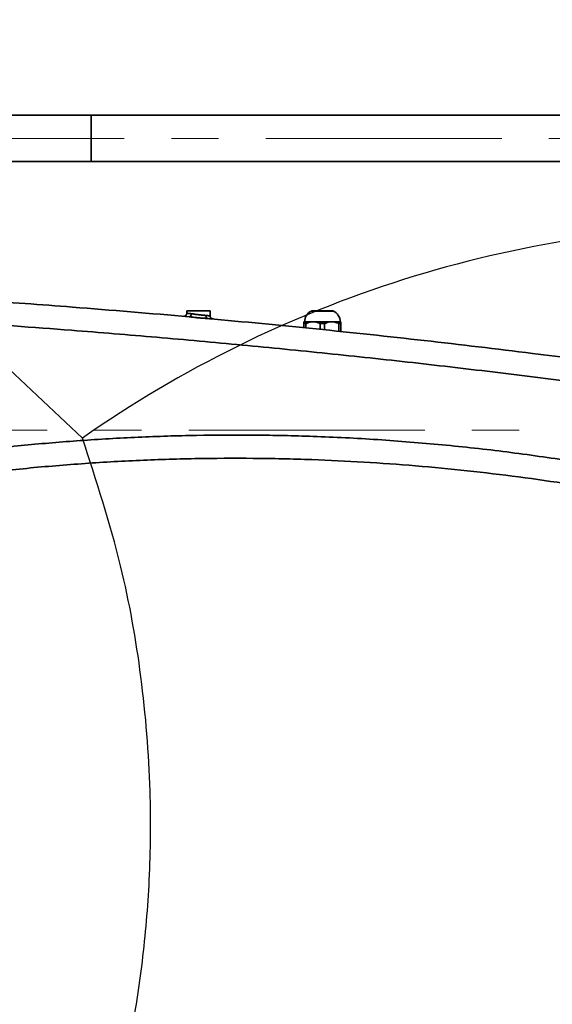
# Model space of a CAD drawing. Header units: millimetres. Extents: x 7702 to 16913, y -3294 to 4428.
# Tile 54 of 88: x 10842 to 11186, y 2466 to 3102. Entities that reach past the tile are written whole.
import ezdxf

# ---------------------------------------------------------------- set-up
doc = ezdxf.new("R2010")
doc.units = ezdxf.units.MM
doc.header["$LTSCALE"] = 6
doc.header["$PDSIZE"] = -1
doc.linetypes.add('CENTER', pattern=[50.8, 31.75, -6.35, 6.35, -6.35])
doc.linetypes.add('CENTERX2', pattern=[20.32, 12.7, -2.54, 2.54, -2.54])
doc.layers.add('中心线', color=4, linetype='CENTERX2', lineweight=20)
doc.layers.add('标注线', color=3, linetype='Continuous', lineweight=20)
doc.layers.add('细点划线', color=6, linetype='CENTER')
doc.layers.add('虚拟位置', color=2, linetype='Continuous')
doc.dimstyles.new('ISO-25', dxfattribs={"dimtxt": 40, "dimasz": 30, "dimexe": 10, "dimexo": 0.625, "dimtad": 1, "dimtoh": 1, "dimdec": 1, "dimtxsty": 'Standard', "dimcen": 2.5, "dimclrd": 1, "dimclre": 1, "dimclrt": 4, "dimadec": 0, "dimazin": 0, "dimtfac": 1, "dimtdec": 1, "dimtmove": 0, "dimatfit": 3, "dimfxl": 1, "dimarcsym": 0})

# ---------------------------------------------------------------- blocks, each defined once
blk = doc.blocks.new('*D16')
at = {"layer": 'Defpoints', "color": 0, "transparency": 16777216}
for p in [(11236.94, 3166.02), (10507.09, 2884.06), (11236.94, 2847.87)]:
    blk.add_point(p, dxfattribs=at)
at = {"layer": '标注线', "color": 1, "lineweight": -2, "transparency": 16777216}
for p, q in [((10507.09, 2884.68), (10507.09, 3176.02)), ((11236.94, 2848.49), (11236.94, 3176.02)), ((10537.09, 3166.02), (11206.94, 3166.02))]:
    blk.add_line(p, q, dxfattribs=at)
at = {"layer": '标注线', "color": 1, "transparency": 16777216}
for points in [[(10537.09, 3171.02), (10537.09, 3161.02), (10507.09, 3166.02)], [(11206.94, 3171.02), (11206.94, 3161.02), (11236.94, 3166.02)]]:
    blk.add_solid(points, dxfattribs=at)
at = {"layer": '标注线', "color": 4, "transparency": 16777216, "insert": (10872.02, 3190), "char_height": 40, "attachment_point": 5}
blk.add_mtext('729,9', dxfattribs=at)
blk = doc.blocks.new('*D20')
at = {"layer": 'Defpoints', "color": 0, "linetype": 'ByBlock', "transparency": 16777216}
for p in [(10507.09, 2890.52), (10860.79, 2339.97), (11255.54, 2208.62), (10507.09, 2076.65), (10507.09, 1976.65)]:
    blk.add_point(p, dxfattribs=at)
at = {"layer": '中心线', "color": 1, "linetype": 'ByBlock', "lineweight": -2, "transparency": 16777216}
blk.add_arc((10507.09, 2076.65), 440.95, 13.89885, 86.10115, dxfattribs=at)
at = {"layer": '中心线', "color": 1, "linetype": 'ByBlock', "transparency": 16777216}
for points in [[(10536.9, 2511.58), (10537.24, 2521.58), (10507.09, 2517.6)], [(10940.02, 2183.6), (10930.24, 2181.53), (10941.34, 2153.22)]]:
    blk.add_solid(points, dxfattribs=at)
at = {"layer": '中心线', "color": 4, "linetype": 'ByBlock', "transparency": 16777216, "insert": (10803.79, 2430.24), "char_height": 40, "attachment_point": 5, "rotation": 320}
blk.add_mtext('{\\C3;80°}', dxfattribs=at)

msp = doc.modelspace()

# ---------------------------------------------------------------- linework, layer by layer
at = {"color": 7, "linetype": 'Continuous', "lineweight": 35, "ltscale": 2}
for p, q in [((11257.01, 3040.05), (10751.01, 3040.05)), ((10887.7, 3040.05), (10887.7, 3025.05)), ((10887.7, 3025.05), (10887.7, 3010.05)), ((10751.01, 3010.05), (11257.01, 3010.05)), ((10949.59, 2913.65), (10964.59, 2913.65)), ((10949.59, 2912.21), (10949.59, 2913.65)), ((10964.59, 2910.5), (10964.59, 2913.65)), ((11025.09, 2905.48), (11026.42, 2905.48)), ((11025.09, 2905.48), (11025.09, 2902.83)), ((11026.42, 2902.7), (11026.42, 2905.48)), ((11038.42, 2905.48), (11035.76, 2905.48)), ((11035.76, 2905.48), (11035.76, 2901.77)), ((11038.42, 2901.49), (11038.42, 2905.48)), ((11047.76, 2905.48), (11047.76, 2900.48)), ((11047.76, 2905.48), (11049.09, 2905.48)), ((11049.09, 2900.34), (11049.09, 2905.48))]:
    msp.add_line(p, q, dxfattribs=at)
at = {"color": 8, "linetype": 'Continuous', "lineweight": 35, "ltscale": 2}
msp.add_line((11029.99, 2913.62), (11044.19, 2913.62), dxfattribs=at)
at = {"color": 7, "linetype": 'Continuous', "lineweight": 35, "ltscale": 2, "flags": 128}
msp.add_lwpolyline([(10952.52, 2911.88), (10952.48, 2911.47), (10952.38, 2911.09), (10952.24, 2910.73), (10952.06, 2910.43), (10951.85, 2910.18), (10951.62, 2910), (10951.38, 2909.9), (10951.13, 2909.88)], dxfattribs=at)
at = {"color": 7, "linetype": 'Continuous', "lineweight": 35, "ltscale": 2}
for centre, radius, start, end in [((10947.59, 2912.21), 2, 264.94218, 360), ((10963.63, 2910.43), 1.72, 167.62652, 250.80334), ((10966.59, 2910.5), 2, 180, 264.77408), ((11033.32, 2906.65), 7.73, 115.53765, 180), ((11030.2, 2913.17), 0.5, 90, 115.53765), ((11043.98, 2913.17), 0.5, 64.46235, 90), ((11040.86, 2906.65), 7.73, 0, 64.46235)]:
    msp.add_arc(centre, radius, start, end, dxfattribs=at)
for points, knots in [([(10601.01, 2931.5), (10611.04, 2931.16), (10641.42, 2930.15), (10692.2, 2927.83), (10753.33, 2924.57), (10814.5, 2920.69), (10880.44, 2915.95), (10925.97, 2912.04), (10951.13, 2909.88)], [0, 0, 0, 0, 0.086034, 0.260391, 0.435045, 0.609708, 0.784362, 1, 1, 1, 1]), ([(10949.59, 2912.21), (10949.67, 2912.2), (10949.84, 2912.18), (10950.99, 2912.05), (10952.07, 2911.93), (10952.52, 2911.88)], [0, 0, 0, 0, 0.3664011, 0.7329585, 1, 1, 1, 1]), ([(10952.52, 2911.88), (10953.25, 2911.77), (10954.69, 2911.56), (10957.24, 2911.18), (10959.82, 2910.98), (10961.23, 2910.86), (10961.95, 2910.8)], [0, 0, 0, 0, 0.249025, 0.49801, 0.747318, 1, 1, 1, 1]), ([(10961.95, 2910.8), (10962.53, 2910.73), (10963.7, 2910.6), (10964.48, 2910.51), (10964.56, 2910.5), (10964.59, 2910.5)], [0, 0, 0, 0, 0.388923, 0.777607, 1, 1, 1, 1]), ([(11043.98, 2913.67), (11043.89, 2913.67), (11043.75, 2913.67), (11042.89, 2913.67), (11042, 2913.67), (11040.89, 2913.67), (11039.29, 2913.67), (11037.09, 2913.67), (11034.89, 2913.67), (11033.29, 2913.67), (11032.18, 2913.67), (11031.29, 2913.67), (11030.44, 2913.67), (11030.29, 2913.67), (11030.2, 2913.67)], [0, 0, 0, 0, 0.119729, 0.18418, 0.250001, 0.315821, 0.380271, 0.5, 0.619729, 0.684181, 0.749999, 0.81582, 0.880271, 1, 1, 1, 1]), ([(10963.06, 2908.81), (10962.15, 2908.87), (10960.32, 2909), (10957.1, 2909.2), (10953.9, 2909.58), (10952.05, 2909.78), (10951.13, 2909.88)], [0, 0, 0, 0, 0.250044, 0.50254, 0.754147, 1, 1, 1, 1]), ([(10963.06, 2908.81), (10986.39, 2906.62), (11033.03, 2902.23), (11102.95, 2894.67), (11168.8, 2886.95), (11211.3, 2881.36), (11230.55, 2878.83)], [0, 0, 0, 0, 0.261122, 0.522245, 0.783625, 1, 1, 1, 1]), ([(10964.27, 2908.7), (10964.97, 2908.64), (10965.72, 2908.57), (10965.9, 2908.55), (10965.92, 2908.55)], [0, 0, 0, 0, 0.930686, 1, 1, 1, 1]), ([(11025.09, 2906.65), (11025.09, 2906.61), (11025.09, 2906.54), (11025.09, 2906.07), (11025.09, 2905.63), (11025.09, 2905.48)], [0, 0, 0, 0, 0.388581, 0.788429, 1, 1, 1, 1]), ([(11025.09, 2906.65), (11025.22, 2906.65), (11025.49, 2906.65), (11027.25, 2906.65), (11029.2, 2906.65), (11030.45, 2906.65), (11031.09, 2906.65)], [0, 0, 0, 0, 0.321785, 0.64357, 0.818677, 1, 1, 1, 1]), ([(11026.42, 2905.48), (11027, 2905.74), (11028.18, 2906.28), (11029.77, 2906.6), (11030.75, 2906.64), (11031.09, 2906.65)], [0, 0, 0, 0, 0.388573, 0.788422, 1, 1, 1, 1]), ([(11031.09, 2906.65), (11031.71, 2906.61), (11032.98, 2906.54), (11034.55, 2906.07), (11035.45, 2905.63), (11035.76, 2905.48)], [0, 0, 0, 0, 0.388576, 0.788427, 1, 1, 1, 1]), ([(11031.09, 2906.65), (11032.33, 2906.65), (11034.24, 2906.65), (11037.69, 2906.65), (11040.56, 2906.65), (11042.43, 2906.65), (11043.09, 2906.65)], [0, 0, 0, 0, 0.321783, 0.5, 0.821785, 1, 1, 1, 1]), ([(11038.42, 2905.48), (11039, 2905.74), (11040.18, 2906.28), (11041.77, 2906.6), (11042.75, 2906.64), (11043.09, 2906.65)], [0, 0, 0, 0, 0.3885764, 0.7884292, 1, 1, 1, 1]), ([(11043.09, 2906.65), (11043.71, 2906.61), (11044.98, 2906.54), (11046.55, 2906.07), (11047.45, 2905.63), (11047.76, 2905.48)], [0, 0, 0, 0, 0.388582, 0.788429, 1, 1, 1, 1]), ([(11043.09, 2906.65), (11044.19, 2906.65), (11046.4, 2906.65), (11048.15, 2906.65), (11048.97, 2906.65), (11049.05, 2906.65), (11049.09, 2906.65)], [0, 0, 0, 0, 0.3217864, 0.643572, 0.8186782, 1, 1, 1, 1]), ([(11049.09, 2905.48), (11049.09, 2905.74), (11049.09, 2906.28), (11049.09, 2906.6), (11049.09, 2906.64), (11049.09, 2906.65)], [0, 0, 0, 0, 0.3885743, 0.7884263, 1, 1, 1, 1]), ([(10597.89, 2780.46), (10609.43, 2783.63), (10632.5, 2789.97), (10667.43, 2798.37), (10702.55, 2805.94), (10737.87, 2812.59), (10773.35, 2818.35), (10808.99, 2823.2), (10844.75, 2827.15), (10881.14, 2830.22), (10918.16, 2832.37), (10955.78, 2833.55), (10993.43, 2833.73), (11032.46, 2832.87), (11072.85, 2830.84), (11114.6, 2827.47), (11156.3, 2822.95), (11184, 2818.88), (11197.85, 2816.84)], [0, 0, 0, 0, 0.059379, 0.118779, 0.178178, 0.237557, 0.296937, 0.356338, 0.415739, 0.475119, 0.5372, 0.599304, 0.661408, 0.723489, 0.792487, 0.861486, 0.930743, 1, 1, 1, 1]), ([(11229.8, 2796.3), (11218.84, 2798.2), (11196.92, 2802.01), (11163.88, 2806.72), (11130.68, 2810.71), (11097.33, 2813.89), (11063.86, 2816.29), (11028.91, 2817.94), (10992.5, 2818.74), (10954.66, 2818.54), (10916.84, 2817.32), (10879.08, 2815.08), (10841.4, 2811.82), (10803.83, 2807.55), (10766.4, 2802.27), (10728.5, 2795.87), (10690.17, 2788.3), (10651.46, 2779.49), (10615.5, 2770.34), (10592.61, 2763.62), (10582.41, 2760.63)], [0, 0, 0, 0, 0.050952, 0.101911, 0.152863, 0.204092, 0.255328, 0.306557, 0.364331, 0.422127, 0.479923, 0.537697, 0.59547, 0.653265, 0.71106, 0.768833, 0.829583, 0.890359, 0.951134, 1, 1, 1, 1])]:
    msp.add_open_spline(points, degree=3, knots=knots, dxfattribs=at)
at = {"color": 8, "linetype": 'Continuous', "lineweight": 35, "ltscale": 2}
msp.add_open_spline([(11205.32, 2867.04), (11187.03, 2869.36), (11150.45, 2874.01), (11095.5, 2880.38), (11040.49, 2886.32), (10985.4, 2891.78), (10930.25, 2896.77), (10868.66, 2901.81), (10800.64, 2906.7), (10726.16, 2911.15), (10656.48, 2914.61), (10611.64, 2916.16), (10591.63, 2916.86)], degree=3, knots=[0, 0, 0, 0, 0.089708, 0.17942, 0.269129, 0.358962, 0.4488, 0.538634, 0.659786, 0.780938, 0.902229, 1, 1, 1, 1], dxfattribs=at)
at = {"layer": '中心线', "ltscale": 2}
for p, q in [((11396.79, 3025.05), (10616.51, 3025.05)), ((10463.09, 2836.65), (11269.22, 2836.65))]:
    msp.add_line(p, q, dxfattribs=at)
at = {"layer": '细点划线', "ltscale": 15}
msp.add_arc((11318.07, 2209.07), 760, 90, 125, dxfattribs=at)
at = {"layer": '细点划线', "color": 4, "ltscale": 15}
msp.add_arc((11318.07, 2209.07), 760, 90, 125, dxfattribs=at)
msp.add_spline([(10763.49, 2122.55), (10807.14, 2182.43), (10832.21, 2223.68), (10864.24, 2287.7), (10894.01, 2367.67), (10913.21, 2445.01), (10920.83, 2493.79), (10925.31, 2546.45), (10925.84, 2603.84), (10919.89, 2677.49), (10906.78, 2749.12), (10882.15, 2831.63)], degree=3, dxfattribs=at)
at = {"layer": '虚拟位置', "ltscale": 2}
msp.add_line((10757.15, 2948.88), (10882.15, 2831.63), dxfattribs=at)

# ---------------------------------------------------------------- dimensions: what is measured, and where the dimension line sits
at = {"layer": '中心线', "linetype": 'ByBlock'}
dim = msp.add_angular_dim_2l(base=(10860.79, 2339.97), line1=((11255.54, 2208.62), (10507.09, 2076.65)), line2=((10507.09, 1976.65), (10507.09, 2890.52)), text='{\\C3;<>}', dimstyle='ISO-25', dxfattribs=at)
dim.commit()
dim.dimension.update_dxf_attribs({"geometry": '*D20', "text_midpoint": (10803.79, 2430.24)})
at = {"layer": '标注线'}
dim = msp.add_linear_dim(base=(11236.9416, 3166.0222), p1=(10507.0907, 2884.0571), p2=(11236.9416, 2847.8692), dimstyle='ISO-25', dxfattribs=at)
dim.commit()
dim.dimension.update_dxf_attribs({"geometry": '*D16', "text_midpoint": (10872.0162, 3189.9992)})

doc.saveas('drawing.dxf')
